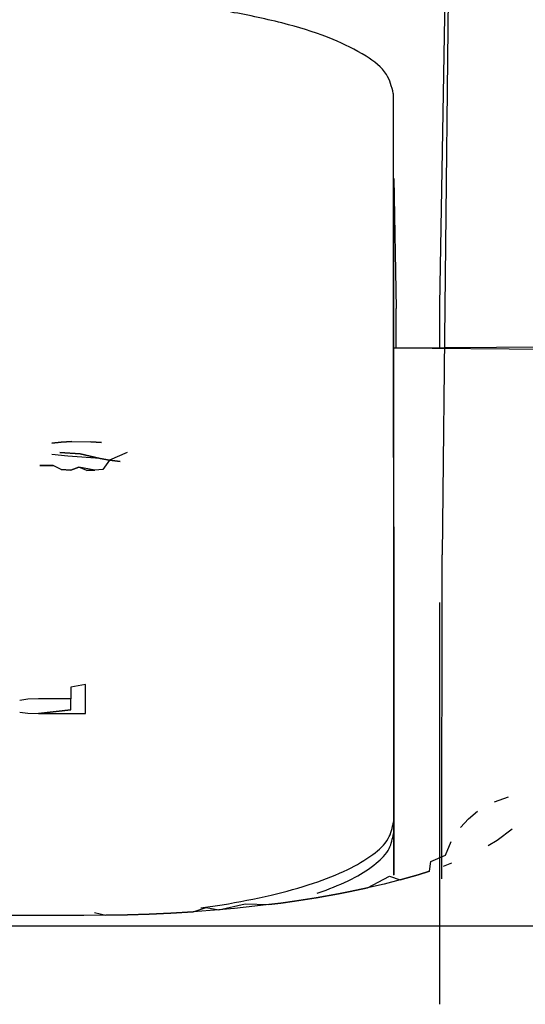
# Model space of a CAD drawing. Header units: millimetres. Extents: x -960 to 506, y 235 to 390.
# Tile 31 of 45: x -156.43 to -147.95, y 331.24 to 347.74. Entities that reach past the tile are written whole.
import ezdxf

# ---------------------------------------------------------------- set-up
doc = ezdxf.new("R2010")
doc.units = ezdxf.units.MM

# ---------------------------------------------------------------- blocks, each defined once
blk = doc.blocks.new('Griff_1__3', base_point=(-284.285, 323.004))
at = {"color": 1, "linetype": 'Continuous'}
for p, q in [((-149.159, 355.991), (-149.394, 342.967)), ((-149.16, 355.86), (-149.349, 338.773)), ((-149.356, 333.344), (-149.349, 338.773)), ((-148.473, 334.635), (-148.234, 334.716)), ((-149.04, 334.205), (-148.907, 334.349)), ((-148.907, 334.349), (-148.756, 334.474)), ((-148.178, 334.174), (-148.426, 333.986)), ((-149.29, 333.741), (-149.195, 333.969)), ((-148.426, 333.986), (-148.575, 333.894)), ((-149.194, 333.604), (-149.332, 333.552)), ((-149.748, 333.413), (-150.055, 333.325)), ((-149.559, 333.473), (-149.748, 333.413)), ((-150.602, 333.19), (-150.892, 333.129)), ((-150.323, 333.256), (-150.602, 333.19)), ((-150.055, 333.325), (-150.323, 333.256)), ((-151.46, 333.026), (-151.821, 332.97)), ((-151.085, 333.092), (-151.46, 333.026)), ((-150.892, 333.129), (-151.085, 333.092)), ((-152.486, 332.885), (-152.829, 332.849)), ((-152.253, 332.912), (-152.486, 332.885)), ((-152.05, 332.938), (-152.253, 332.912)), ((-151.821, 332.97), (-152.05, 332.938)), ((-155.355, 332.73), (-256.933, 332.73)), ((-154.988, 332.732), (-155.355, 332.73)), ((-154.622, 332.74), (-154.988, 332.732)), ((-154.257, 332.752), (-154.622, 332.74)), ((-153.895, 332.769), (-154.257, 332.752)), ((-153.52, 332.792), (-153.895, 332.769)), ((-153.089, 332.825), (-153.52, 332.792)), ((-152.829, 332.849), (-153.089, 332.825)), ((-278.886, 332.554), (-133.402, 332.554))]:
    blk.add_line(p, q, dxfattribs=at)
at = {"color": 7, "linetype": 'Continuous'}
for p, q in [((-149.394, 342.967), (-149.394, 342.234)), ((-149.394, 337.973), (-149.394, 331.241)), ((-149.539, 333.634), (-149.29, 333.741)), ((-149.559, 333.473), (-149.539, 333.634)), ((-150.602, 333.19), (-150.229, 333.387)), ((-150.229, 333.387), (-150.055, 333.325)), ((-150.055, 333.325), (-149.748, 333.413)), ((-149.748, 333.413), (-149.559, 333.473)), ((-150.892, 333.129), (-150.602, 333.19)), ((-151.821, 332.97), (-151.46, 333.026)), ((-151.46, 333.026), (-151.085, 333.092)), ((-151.085, 333.092), (-150.892, 333.129)), ((-153.52, 332.792), (-153.302, 332.862)), ((-153.302, 332.862), (-153.089, 332.825)), ((-153.089, 332.825), (-152.651, 332.925)), ((-152.651, 332.925), (-152.253, 332.912)), ((-152.253, 332.912), (-152.05, 332.938)), ((-152.05, 332.938), (-151.821, 332.97)), ((-155.355, 332.73), (-256.933, 332.73)), ((-155.174, 332.78), (-154.988, 332.732)), ((-154.988, 332.732), (-154.622, 332.74)), ((-154.622, 332.74), (-154.257, 332.752)), ((-154.257, 332.752), (-153.895, 332.769)), ((-153.895, 332.769), (-153.52, 332.792))]:
    blk.add_line(p, q, dxfattribs=at)
blk = doc.blocks.new('ZIF-Kabel-mont__8', base_point=(-262.667, 332.855))
at = {"color": 7, "linetype": 'Continuous'}
for p, q in [((-150.167, 346.5), (-150.164, 334.296)), ((-155.89, 340.639), (-155.733, 340.657)), ((-155.733, 340.657), (-155.89, 340.639)), ((-155.733, 340.657), (-155.553, 340.669)), ((-155.553, 340.669), (-155.733, 340.657)), ((-155.553, 340.669), (-155.733, 340.657)), ((-155.553, 340.669), (-155.238, 340.663)), ((-155.553, 340.669), (-155.238, 340.663)), ((-155.238, 340.663), (-155.058, 340.651)), ((-155.058, 340.651), (-155.238, 340.663)), ((-155.62, 340.425), (-155.89, 340.45)), ((-155.755, 340.486), (-155.418, 340.462)), ((-155.418, 340.462), (-155.755, 340.486)), ((-155.418, 340.462), (-155.08, 340.382)), ((-155.08, 340.382), (-155.418, 340.462)), ((-154.63, 340.486), (-154.923, 340.358)), ((-155.08, 340.382), (-155.62, 340.425)), ((-154.923, 340.358), (-155.08, 340.382)), ((-154.923, 340.358), (-155.08, 340.382)), ((-155.08, 340.382), (-154.923, 340.358)), ((-154.923, 340.358), (-155.035, 340.199)), ((-154.743, 340.334), (-154.923, 340.358)), ((-154.923, 340.358), (-154.743, 340.334)), ((-155.868, 340.267), (-156.093, 340.267)), ((-156.093, 340.267), (-155.868, 340.267)), ((-155.733, 340.199), (-155.868, 340.267)), ((-155.575, 340.187), (-155.733, 340.199)), ((-155.575, 340.187), (-155.733, 340.199)), ((-155.733, 340.199), (-155.575, 340.187)), ((-155.575, 340.187), (-155.44, 340.242)), ((-155.44, 340.242), (-155.575, 340.187)), ((-155.44, 340.242), (-155.575, 340.187)), ((-155.17, 340.187), (-155.44, 340.242)), ((-155.305, 340.181), (-155.44, 340.242)), ((-155.17, 340.187), (-155.305, 340.181)), ((-155.305, 340.181), (-155.17, 340.187)), ((-155.035, 340.199), (-155.17, 340.187)), ((-155.327, 336.601), (-155.575, 336.553)), ((-155.327, 336.601), (-155.575, 336.553)), ((-155.575, 336.553), (-155.575, 336.358)), ((-155.327, 336.113), (-155.327, 336.601)), ((-156.295, 336.352), (-156.43, 336.333)), ((-156.295, 336.352), (-156.43, 336.333)), ((-156.115, 336.358), (-156.295, 336.352)), ((-156.115, 336.358), (-156.295, 336.352)), ((-155.575, 336.358), (-156.115, 336.358)), ((-155.575, 336.358), (-156.115, 336.358)), ((-155.575, 336.358), (-156.115, 336.358)), ((-155.575, 336.174), (-155.575, 336.358)), ((-156.115, 336.113), (-155.575, 336.174)), ((-155.575, 336.174), (-156.115, 336.113)), ((-156.43, 336.138), (-156.295, 336.119)), ((-156.295, 336.119), (-156.115, 336.113)), ((-156.115, 336.113), (-155.327, 336.113)), ((-150.164, 334.296), (-150.164, 333.407)), ((-153.392, 332.855), (-153.035, 332.908))]:
    blk.add_line(p, q, dxfattribs=at)
for points, knots in [([(-150.167, 346.5), (-150.196, 346.612), (-150.264, 346.875), (-150.668, 347.169), (-151.22, 347.44), (-151.969, 347.676), (-152.869, 347.872), (-153.897, 348.017), (-155.01, 348.11), (-155.777, 348.121), (-156.167, 348.127)], [0, 0, 0, 0, 0.337757, 0.795791, 1.417584, 2.203493, 3.134998, 4.18319, 5.312569, 6.483535, 6.483535, 6.483535, 6.483535]), ([(-153.035, 332.908), (-152.76, 332.958), (-152.243, 333.052), (-151.539, 333.248), (-150.961, 333.469), (-150.538, 333.715), (-150.231, 333.978), (-150.185, 334.199), (-150.164, 334.296)], [0, 0, 0, 0, 0.838923, 1.574774, 2.192222, 2.683665, 3.053685, 3.345513, 3.345513, 3.345513, 3.345513])]:
    blk.add_open_spline(points, degree=3, knots=knots, dxfattribs=at)
blk = doc.blocks.new('CPA-Folientastatur-silber__9', base_point=(-262.667, 333.102))
at = {"color": 7, "linetype": 'Continuous'}
for p, q in [((-136.167, 342.33), (-150.166, 342.234)), ((-150.164, 334.104), (-150.164, 333.407)), ((-151.445, 333.102), (-151.292, 333.154))]:
    blk.add_line(p, q, dxfattribs=at)
blk.add_open_spline([(-151.292, 333.154), (-151.128, 333.221), (-150.831, 333.341), (-150.473, 333.572), (-150.219, 333.819), (-150.181, 334.016), (-150.164, 334.104)], degree=3, knots=[0, 0, 0, 0, 0.530714, 0.955838, 1.283729, 1.546517, 1.546517, 1.546517, 1.546517], dxfattribs=at)
blk = doc.blocks.new('CPA-Folientastatur-schwarz__10', base_point=(-262.667, 333.102))
at = {"color": 7, "linetype": 'Continuous'}
for p, q in [((-136.167, 342.115), (-150.166, 342.234)), ((-150.164, 334.104), (-150.164, 333.407)), ((-151.445, 333.102), (-151.292, 333.154))]:
    blk.add_line(p, q, dxfattribs=at)
blk.add_open_spline([(-151.292, 333.154), (-151.128, 333.221), (-150.831, 333.341), (-150.473, 333.572), (-150.219, 333.819), (-150.181, 334.016), (-150.164, 334.104)], degree=3, knots=[0, 0, 0, 0, 0.530714, 0.955838, 1.283729, 1.546517, 1.546517, 1.546517, 1.546517], dxfattribs=at)
blk = doc.blocks.new('Frontplatte__13', base_point=(-262.717, 333.41))
at = {"color": 7, "linetype": 'Continuous'}
for p, q in [((-150.154, 333.41), (-150.156, 345.073)), ((-150.156, 345.073), (-150.117, 342.897)), ((-150.117, 342.234), (-150.117, 342.897))]:
    blk.add_line(p, q, dxfattribs=at)
blk = doc.blocks.new('Bedienfeld-CPA-kpl__1__19', base_point=(-262.717, 332.855))
for name, p in [('ZIF-Kabel-mont__8', (-262.667, 332.855)), ('CPA-Folientastatur-silber__9', (-262.667, 333.102)), ('CPA-Folientastatur-schwarz__10', (-262.667, 333.102)), ('Frontplatte__13', (-262.717, 333.41))]:
    blk.add_blockref(name, p)
blk = doc.blocks.new('S120_1__70', base_point=(-960.383, 235.315))
for name, p in [('Griff_1__3', (-284.285, 323.004)), ('Bedienfeld-CPA-kpl__1__19', (-262.717, 332.855))]:
    blk.add_blockref(name, p)
blk = doc.blocks.new('Drfsicht1', base_point=(-227, 359))
blk.add_blockref('S120_1__70', (-960.383, 235.315))

msp = doc.modelspace()

# ---------------------------------------------------------------- block references
msp.add_blockref('Drfsicht1', (-227, 359))

doc.saveas('drawing.dxf')
